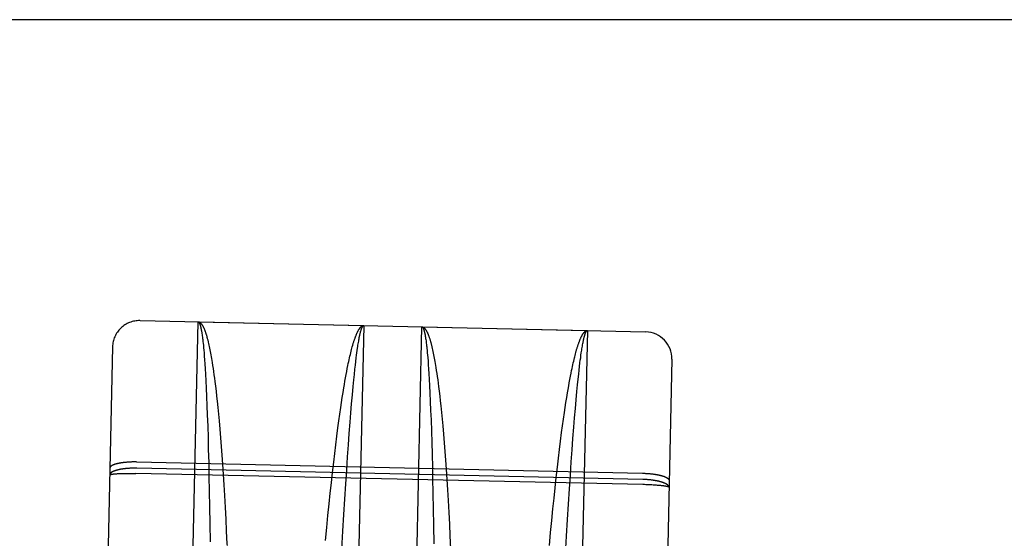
# Model space of a CAD drawing. Header units: inches. Extents: x 0 to 198, y 0 to 128.
# Tile 36 of 102: x 67.665 to 68.765, y 83.863 to 84.442. Entities that reach past the tile are written whole.
import ezdxf

# ---------------------------------------------------------------- set-up
doc = ezdxf.new("R2010")
doc.units = ezdxf.units.IN
doc.header["$LTSCALE"] = 10.872093
doc.header["$MEASUREMENT"] = 0
doc.linetypes.add('HIDDEN', pattern=[0.2, 0.1, -0.1])
doc.layers.get('0').update_dxf_attribs({"linetype": 'CONTINUOUS'})
doc.layers.add('02___PRT_ALL_AXES', color=7, linetype='CONTINUOUS')
doc.layers.add('DEFAULT_2', color=8, linetype='HIDDEN')

msp = doc.modelspace()

# ---------------------------------------------------------------- linework, layer by layer
at = {"color": 3, "linetype": 'Continuous'}
msp.add_line((90.1128, 84.442), (65.6908, 84.442), dxfattribs=at)
at = {"layer": '02___PRT_ALL_AXES', "color": 8, "linetype": 'HIDDEN'}
msp.add_line((67.7994, 84.1058), (68.3642, 84.0933), dxfattribs=at)
at = {"layer": 'DEFAULT_2', "color": 8, "linetype": 'HIDDEN'}
for p, q in [((67.7599, 82.3213), (67.7994, 84.1058)), ((67.8464, 83.2938), (67.8643, 84.1044)), ((67.8643, 84.1044), (68.0493, 84.1003)), ((68.0493, 84.1003), (68.0314, 83.2897)), ((68.0963, 83.2883), (68.1143, 84.0988)), ((68.1143, 84.0988), (68.2992, 84.0948)), ((68.2992, 84.0948), (68.2813, 83.2842)), ((67.8684, 84.0926), (67.8686, 84.0914)), ((67.8686, 84.0914), (67.8688, 84.0901)), ((67.8688, 84.0901), (67.8689, 84.0888)), ((67.8689, 84.0888), (67.8691, 84.0875)), ((67.8691, 84.0875), (67.8693, 84.086)), ((67.8693, 84.086), (67.8695, 84.0846)), ((68.0437, 84.0829), (68.0439, 84.0843)), ((68.0439, 84.0843), (68.0442, 84.0856)), ((68.0442, 84.0856), (68.0444, 84.0869)), ((68.1183, 84.087), (68.1185, 84.0858)), ((68.1185, 84.0858), (68.1187, 84.0846)), ((68.1187, 84.0846), (68.1189, 84.0833)), ((68.1189, 84.0833), (68.1191, 84.0819)), ((68.3247, 82.3088), (68.3642, 84.0933)), ((67.7687, 84.0765), (67.7305, 82.3519)), ((67.8697, 84.0823), (67.8699, 84.0807)), ((67.8699, 84.0807), (67.8702, 84.0782)), ((67.8702, 84.0782), (67.8704, 84.0756)), ((67.8704, 84.0756), (67.8707, 84.0728)), ((67.8707, 84.0728), (67.8709, 84.07)), ((67.8756, 84.0819), (67.876, 84.0803)), ((67.876, 84.0803), (67.8764, 84.0786)), ((67.8764, 84.0786), (67.8767, 84.0769)), ((67.8767, 84.0769), (67.8771, 84.0751)), ((67.8771, 84.0751), (67.8775, 84.0733)), ((67.8775, 84.0733), (67.8778, 84.0714)), ((68.0353, 84.0716), (68.0357, 84.0734)), ((68.0357, 84.0734), (68.0362, 84.0751)), ((68.0362, 84.0751), (68.0366, 84.0767)), ((68.0417, 84.07), (68.0421, 84.0726)), ((68.0421, 84.0726), (68.0425, 84.0752)), ((68.0425, 84.0752), (68.0427, 84.0768)), ((68.0427, 84.0768), (68.0429, 84.0784)), ((68.0429, 84.0784), (68.0432, 84.08)), ((68.0432, 84.08), (68.0434, 84.0815)), ((68.0434, 84.0815), (68.0437, 84.0829)), ((68.1191, 84.0819), (68.1192, 84.0805)), ((68.1192, 84.0805), (68.1194, 84.079)), ((68.1197, 84.0767), (68.1198, 84.0751)), ((68.1198, 84.0751), (68.1201, 84.0726)), ((68.1201, 84.0726), (68.1203, 84.07)), ((68.1255, 84.0764), (68.1259, 84.0748)), ((68.1259, 84.0748), (68.1263, 84.0731)), ((68.1263, 84.0731), (68.1267, 84.0714)), ((68.2926, 84.0713), (68.2929, 84.0729)), ((68.2929, 84.0729), (68.2931, 84.0744)), ((68.2931, 84.0744), (68.2934, 84.0759)), ((68.2934, 84.0759), (68.2936, 84.0774)), ((68.2936, 84.0774), (68.2939, 84.0787)), ((68.2939, 84.0787), (68.2941, 84.0801)), ((68.2941, 84.0801), (68.2943, 84.0813)), ((67.8709, 84.07), (67.8712, 84.066)), ((67.8712, 84.066), (67.8715, 84.0619)), ((67.8715, 84.0619), (67.8718, 84.0575)), ((67.8778, 84.0714), (67.8782, 84.0695)), ((67.8782, 84.0695), (67.8786, 84.0675)), ((67.8786, 84.0675), (67.8789, 84.0655)), ((67.8789, 84.0655), (67.8793, 84.0634)), ((67.8793, 84.0634), (67.8796, 84.0613)), ((67.8796, 84.0613), (67.88, 84.0592)), ((68.0326, 84.06), (68.033, 84.0621)), ((68.033, 84.0621), (68.0335, 84.0641)), ((68.0335, 84.0641), (68.0339, 84.0661)), ((68.0339, 84.0661), (68.0344, 84.068)), ((68.0344, 84.068), (68.0348, 84.0698)), ((68.0348, 84.0698), (68.0353, 84.0716)), ((68.0405, 84.0602), (68.041, 84.0643)), ((68.041, 84.0643), (68.0414, 84.0672)), ((68.0414, 84.0672), (68.0417, 84.07)), ((68.1203, 84.07), (68.1206, 84.0673)), ((68.1206, 84.0673), (68.1208, 84.0645)), ((68.1208, 84.0645), (68.1212, 84.0605)), ((68.1267, 84.0714), (68.127, 84.0696)), ((68.127, 84.0696), (68.1274, 84.0678)), ((68.1274, 84.0678), (68.1278, 84.0659)), ((68.1278, 84.0659), (68.1281, 84.064)), ((68.1281, 84.064), (68.1285, 84.062)), ((68.1285, 84.062), (68.1289, 84.06)), ((68.2839, 84.0605), (68.2843, 84.0624)), ((68.285, 84.0652), (68.2854, 84.067)), ((68.2854, 84.067), (68.2859, 84.0687)), ((68.2859, 84.0687), (68.2863, 84.0704)), ((68.2909, 84.0587), (68.2913, 84.0616)), ((68.2913, 84.0616), (68.2917, 84.0644)), ((68.2917, 84.0644), (68.292, 84.0671)), ((68.292, 84.0671), (68.2924, 84.0697)), ((68.2924, 84.0697), (68.2926, 84.0713)), ((68.3936, 84.0627), (68.3554, 82.3381)), ((67.8718, 84.0575), (67.8722, 84.0518)), ((67.8722, 84.0518), (67.8725, 84.0459)), ((67.88, 84.0592), (67.8805, 84.0558)), ((67.8805, 84.0558), (67.881, 84.0524)), ((67.881, 84.0524), (67.8815, 84.0489)), ((68.0304, 84.0491), (68.031, 84.0525)), ((68.031, 84.0525), (68.0317, 84.0558)), ((68.0317, 84.0558), (68.0321, 84.0579)), ((68.0321, 84.0579), (68.0326, 84.06)), ((68.0389, 84.0458), (68.0395, 84.0516)), ((68.0395, 84.0516), (68.04, 84.056)), ((68.04, 84.056), (68.0405, 84.0602)), ((68.1212, 84.0605), (68.1215, 84.0563)), ((68.1215, 84.0563), (68.1218, 84.052)), ((68.1218, 84.052), (68.1221, 84.0463)), ((68.1289, 84.06), (68.1292, 84.0579)), ((68.1292, 84.0579), (68.1296, 84.0558)), ((68.1296, 84.0558), (68.1299, 84.0536)), ((68.1299, 84.0536), (68.1304, 84.0503)), ((68.1304, 84.0503), (68.1309, 84.0469)), ((68.281, 84.047), (68.2816, 84.0503)), ((68.2816, 84.0503), (68.2821, 84.0524)), ((68.2821, 84.0524), (68.2825, 84.0545)), ((68.2825, 84.0545), (68.283, 84.0566)), ((68.283, 84.0566), (68.2834, 84.0586)), ((68.2834, 84.0586), (68.2839, 84.0605)), ((68.2895, 84.046), (68.2899, 84.0505)), ((68.2899, 84.0505), (68.2904, 84.0547)), ((68.2904, 84.0547), (68.2909, 84.0587)), ((67.8725, 84.0459), (67.873, 84.0384)), ((67.8815, 84.0489), (67.882, 84.0452)), ((67.882, 84.0452), (67.8825, 84.0415)), ((67.8825, 84.0415), (67.883, 84.0377)), ((68.0284, 84.0383), (68.029, 84.042)), ((68.029, 84.042), (68.0297, 84.0456)), ((68.0297, 84.0456), (68.0304, 84.0491)), ((68.0375, 84.0321), (68.0383, 84.0397)), ((68.0383, 84.0397), (68.0389, 84.0458)), ((68.1221, 84.0463), (68.1225, 84.0403)), ((68.1225, 84.0403), (68.1229, 84.0328)), ((68.1309, 84.0469), (68.1315, 84.0433)), ((68.1315, 84.0433), (68.132, 84.0397)), ((68.132, 84.0397), (68.1325, 84.036)), ((68.279, 84.0365), (68.2796, 84.0401)), ((68.2796, 84.0401), (68.2803, 84.0436)), ((68.2803, 84.0436), (68.281, 84.047)), ((68.2882, 84.0342), (68.2888, 84.0403)), ((68.2888, 84.0403), (68.2895, 84.046)), ((67.873, 84.0384), (67.8733, 84.0305)), ((67.8733, 84.0305), (67.8738, 84.0209)), ((67.883, 84.0377), (67.8836, 84.0325)), ((67.8836, 84.0325), (67.8843, 84.0271)), ((68.0262, 84.0254), (68.0271, 84.0307)), ((68.0271, 84.0307), (68.0277, 84.0345)), ((68.0277, 84.0345), (68.0284, 84.0383)), ((68.0367, 84.0228), (68.0375, 84.0321)), ((68.1229, 84.0328), (68.1233, 84.025)), ((68.1325, 84.036), (68.1329, 84.0322)), ((68.1329, 84.0322), (68.1336, 84.027)), ((68.277, 84.0251), (68.2777, 84.029)), ((68.2777, 84.029), (68.2783, 84.0328)), ((68.2783, 84.0328), (68.279, 84.0365)), ((68.2875, 84.0266), (68.2882, 84.0342)), ((67.8738, 84.0209), (67.8742, 84.0108)), ((67.8843, 84.0271), (67.8849, 84.0216)), ((67.8849, 84.0216), (67.8855, 84.016)), ((68.0245, 84.0143), (68.0253, 84.0199)), ((68.0253, 84.0199), (68.0262, 84.0254)), ((68.0358, 84.013), (68.0367, 84.0228)), ((68.1233, 84.025), (68.1237, 84.0153)), ((68.1336, 84.027), (68.1342, 84.0216)), ((68.1342, 84.0216), (68.1348, 84.0161)), ((68.2753, 84.0144), (68.2761, 84.0198)), ((68.2761, 84.0198), (68.277, 84.0251)), ((68.2858, 84.0075), (68.2866, 84.0173)), ((68.2866, 84.0173), (68.2875, 84.0266)), ((67.8742, 84.0108), (67.8746, 84.0004)), ((67.8855, 84.016), (67.8862, 84.0088)), ((67.8862, 84.0088), (67.887, 84.0013)), ((68.0226, 84.0013), (68.0236, 84.0086)), ((68.0236, 84.0086), (68.0245, 84.0143)), ((68.035, 84.0029), (68.0358, 84.013)), ((68.1237, 84.0153), (68.1241, 84.0053)), ((68.1348, 84.0161), (68.1354, 84.0105)), ((68.1354, 84.0105), (68.1362, 84.0032)), ((68.2736, 84.0031), (68.2744, 84.0088)), ((68.2744, 84.0088), (68.2753, 84.0144)), ((68.2849, 83.9973), (68.2858, 84.0075)), ((67.8746, 84.0004), (67.875, 83.988)), ((67.887, 84.0013), (67.8877, 83.9938)), ((68.0215, 83.9938), (68.0226, 84.0013)), ((68.0341, 83.9923), (68.035, 84.0029)), ((68.1241, 84.0053), (68.1245, 83.9949)), ((68.1362, 84.0032), (68.1369, 83.9958)), ((68.1369, 83.9958), (68.1376, 83.9882)), ((68.2715, 83.9883), (68.2725, 83.9958)), ((68.2725, 83.9958), (68.2736, 84.0031)), ((68.2841, 83.9868), (68.2849, 83.9973)), ((67.875, 83.988), (67.8754, 83.9753)), ((67.8877, 83.9938), (67.8885, 83.9844)), ((67.8885, 83.9844), (67.8893, 83.9749)), ((68.0193, 83.9768), (68.0205, 83.9862)), ((68.0205, 83.9862), (68.0215, 83.9938)), ((68.0332, 83.9798), (68.0341, 83.9923)), ((68.1245, 83.9949), (68.1249, 83.9825)), ((68.1376, 83.9882), (68.1384, 83.9789)), ((68.2704, 83.9807), (68.2715, 83.9883)), ((68.2831, 83.9743), (68.2841, 83.9868)), ((67.8754, 83.9753), (67.8757, 83.9621)), ((67.8893, 83.9749), (67.89, 83.9652)), ((68.0181, 83.9672), (68.0193, 83.9768)), ((68.0322, 83.9669), (68.0332, 83.9798)), ((68.1249, 83.9825), (68.1253, 83.9697)), ((68.1384, 83.9789), (68.1392, 83.9694)), ((68.2692, 83.9713), (68.2704, 83.9807)), ((68.2822, 83.9614), (68.2831, 83.9743)), ((67.89, 83.9652), (67.8907, 83.9554)), ((68.0169, 83.9575), (68.0181, 83.9672)), ((68.0313, 83.9537), (68.0322, 83.9669)), ((68.1253, 83.9697), (68.1257, 83.9566)), ((68.1392, 83.9694), (68.14, 83.9597)), ((68.268, 83.9617), (68.2692, 83.9713)), ((67.8757, 83.9621), (67.8761, 83.9471)), ((67.8907, 83.9554), (67.8914, 83.9455)), ((68.0158, 83.9477), (68.0169, 83.9575)), ((68.0303, 83.9386), (68.0313, 83.9537)), ((68.1257, 83.9566), (68.126, 83.9416)), ((68.14, 83.9597), (68.1407, 83.9499)), ((68.2657, 83.9422), (68.2669, 83.952)), ((68.2669, 83.952), (68.268, 83.9617)), ((68.2812, 83.9482), (68.2822, 83.9614)), ((67.7825, 83.9474), (67.7817, 83.9473)), ((67.7832, 83.9474), (67.7825, 83.9474)), ((67.784, 83.9475), (67.7832, 83.9474)), ((67.7848, 83.9476), (67.784, 83.9475)), ((67.7856, 83.9476), (67.7848, 83.9476)), ((67.7858, 83.9407), (67.785, 83.9406)), ((67.7864, 83.9477), (67.7856, 83.9476)), ((67.7866, 83.9408), (67.7858, 83.9407)), ((67.7872, 83.9477), (67.7864, 83.9477)), ((67.7874, 83.9408), (67.7866, 83.9408)), ((67.788, 83.9478), (67.7872, 83.9477)), ((67.7882, 83.9409), (67.7874, 83.9408)), ((67.7888, 83.9478), (67.788, 83.9478)), ((67.789, 83.9409), (67.7882, 83.9409)), ((67.7896, 83.9478), (67.7888, 83.9478)), ((67.7899, 83.9409), (67.789, 83.9409)), ((67.7904, 83.9479), (67.7896, 83.9478)), ((67.7907, 83.9409), (67.7899, 83.9409)), ((67.7913, 83.9479), (67.7904, 83.9479)), ((67.7915, 83.941), (67.7907, 83.9409)), ((67.7921, 83.9479), (67.7913, 83.9479)), ((67.7924, 83.941), (67.7915, 83.941)), ((67.7929, 83.9479), (67.7921, 83.9479)), ((67.7932, 83.941), (67.7924, 83.941)), ((67.7938, 83.9479), (67.7929, 83.9479)), ((67.794, 83.941), (67.7932, 83.941)), ((67.7946, 83.9479), (67.7938, 83.9479)), ((67.7949, 83.941), (67.794, 83.941)), ((67.7954, 83.9479), (67.7946, 83.9479)), ((67.7957, 83.941), (67.7949, 83.941)), ((67.7954, 83.9479), (68.3607, 83.9354)), ((68.361, 83.9284), (67.7957, 83.941)), ((67.8761, 83.9471), (67.8764, 83.9319)), ((67.8914, 83.9455), (67.8922, 83.9339)), ((68.0145, 83.9362), (68.0158, 83.9477)), ((68.126, 83.9416), (68.1263, 83.9298)), ((68.1407, 83.9499), (68.1414, 83.94)), ((68.2644, 83.9306), (68.2657, 83.9422)), ((68.2802, 83.9331), (68.2812, 83.9482)), ((67.7695, 83.9345), (67.7699, 83.9345)), ((67.7699, 83.9345), (67.7704, 83.9346)), ((67.7704, 83.9346), (67.7709, 83.9346)), ((67.7709, 83.9346), (67.7713, 83.9347)), ((67.7713, 83.9347), (67.7719, 83.9347)), ((67.7719, 83.9347), (67.7724, 83.9347)), ((67.7724, 83.9347), (67.7729, 83.9348)), ((67.7729, 83.9348), (67.7735, 83.9348)), ((67.7735, 83.9348), (67.7741, 83.9349)), ((67.7741, 83.9349), (67.7747, 83.9349)), ((67.7747, 83.9349), (67.7756, 83.9349)), ((67.7756, 83.9349), (67.7765, 83.935)), ((67.7765, 83.935), (67.7775, 83.935)), ((67.7775, 83.935), (67.7786, 83.9351)), ((67.7786, 83.9351), (67.7796, 83.9351)), ((67.7796, 83.9351), (67.7807, 83.9351)), ((67.7807, 83.9351), (67.7818, 83.9352)), ((67.7818, 83.9352), (67.7833, 83.9352)), ((67.7833, 83.9352), (67.7849, 83.9352)), ((67.7849, 83.9352), (67.7865, 83.9352)), ((67.7865, 83.9352), (67.7881, 83.9352)), ((67.7881, 83.9352), (67.7897, 83.9352)), ((67.7897, 83.9352), (67.7914, 83.9352)), ((67.7914, 83.9352), (67.7931, 83.9352)), ((67.7931, 83.9352), (67.7947, 83.9351)), ((68.3613, 83.9226), (67.7947, 83.9351)), ((67.8764, 83.9319), (67.8768, 83.9148)), ((67.8922, 83.9339), (67.893, 83.9222)), ((68.0132, 83.9246), (68.0145, 83.9362)), ((68.0293, 83.9234), (68.0303, 83.9386)), ((68.1263, 83.9298), (68.1266, 83.9127)), ((68.1414, 83.94), (68.1422, 83.9284)), ((68.2631, 83.919), (68.2644, 83.9306)), ((68.2792, 83.9179), (68.2802, 83.9331)), ((68.3607, 83.9354), (68.3616, 83.9353)), ((68.3616, 83.9353), (68.3624, 83.9353)), ((68.3624, 83.9353), (68.3633, 83.9353)), ((68.3633, 83.9353), (68.3641, 83.9352)), ((68.3641, 83.9352), (68.3649, 83.9352)), ((68.3649, 83.9352), (68.3658, 83.9351)), ((68.3658, 83.9351), (68.3666, 83.9351)), ((68.3666, 83.9351), (68.3674, 83.935)), ((68.3674, 83.935), (68.3682, 83.935)), ((68.3682, 83.935), (68.369, 83.9349)), ((68.369, 83.9349), (68.3698, 83.9348)), ((68.3698, 83.9348), (68.3706, 83.9347)), ((68.3706, 83.9347), (68.3714, 83.9346)), ((68.3714, 83.9346), (68.3722, 83.9345)), ((68.3722, 83.9345), (68.373, 83.9344)), ((68.373, 83.9344), (68.3737, 83.9343)), ((67.893, 83.9222), (67.8937, 83.9105)), ((68.012, 83.9129), (68.0132, 83.9246)), ((68.0282, 83.9063), (68.0293, 83.9234)), ((68.1422, 83.9284), (68.1429, 83.9167)), ((68.2619, 83.9074), (68.2631, 83.919)), ((68.3618, 83.9284), (68.361, 83.9284)), ((68.363, 83.9226), (68.3613, 83.9226)), ((68.3627, 83.9284), (68.3618, 83.9284)), ((68.3635, 83.9283), (68.3627, 83.9284)), ((68.3646, 83.9225), (68.363, 83.9226)), ((68.3644, 83.9283), (68.3635, 83.9283)), ((68.3652, 83.9282), (68.3644, 83.9283)), ((68.3663, 83.9224), (68.3646, 83.9225)), ((68.366, 83.9282), (68.3652, 83.9282)), ((68.3668, 83.9281), (68.366, 83.9282)), ((68.3679, 83.9224), (68.3663, 83.9224)), ((68.3677, 83.9281), (68.3668, 83.9281)), ((68.3685, 83.928), (68.3677, 83.9281)), ((68.3696, 83.9223), (68.3679, 83.9224)), ((68.3693, 83.9279), (68.3685, 83.928)), ((68.3701, 83.9278), (68.3693, 83.9279)), ((68.3711, 83.9222), (68.3696, 83.9223)), ((68.3727, 83.9221), (68.3711, 83.9222)), ((68.3742, 83.922), (68.3727, 83.9221)), ((68.3753, 83.922), (68.3742, 83.922)), ((68.3764, 83.9219), (68.3753, 83.922)), ((68.3775, 83.9218), (68.3764, 83.9219)), ((68.3785, 83.9217), (68.3775, 83.9218)), ((68.3795, 83.9216), (68.3785, 83.9217)), ((68.3804, 83.9216), (68.3795, 83.9216)), ((68.3813, 83.9215), (68.3804, 83.9216)), ((68.3819, 83.9214), (68.3813, 83.9215)), ((68.3825, 83.9213), (68.3819, 83.9214)), ((68.3831, 83.9213), (68.3825, 83.9213)), ((68.3836, 83.9212), (68.3831, 83.9213)), ((68.3841, 83.9212), (68.3836, 83.9212)), ((68.3846, 83.9211), (68.3841, 83.9212)), ((68.3851, 83.921), (68.3846, 83.9211)), ((68.3856, 83.921), (68.3851, 83.921)), ((68.386, 83.9209), (68.3856, 83.921)), ((67.8768, 83.9148), (67.877, 83.8977)), ((67.8937, 83.9105), (67.8944, 83.8972)), ((68.0108, 83.9012), (68.012, 83.9129)), ((68.1266, 83.9127), (68.1269, 83.8956)), ((68.1429, 83.9167), (68.1436, 83.905)), ((68.2607, 83.8957), (68.2619, 83.9074)), ((68.2781, 83.9008), (68.2792, 83.9179)), ((67.877, 83.8977), (67.8773, 83.8789)), ((67.8944, 83.8972), (67.8951, 83.8839)), ((68.0094, 83.888), (68.0108, 83.9012)), ((68.0272, 83.8892), (68.0282, 83.9063)), ((68.1436, 83.905), (68.1444, 83.8916)), ((68.2771, 83.8837), (68.2781, 83.9008)), ((68.0082, 83.8748), (68.0094, 83.888)), ((68.0261, 83.8706), (68.0272, 83.8892)), ((68.1269, 83.8956), (68.1272, 83.8768)), ((68.1444, 83.8916), (68.1451, 83.8784)), ((68.2594, 83.8824), (68.2607, 83.8957)), ((67.8773, 83.8789), (67.8776, 83.8588)), ((67.8951, 83.8839), (67.8958, 83.8708)), ((68.0068, 83.8602), (68.0082, 83.8748)), ((68.1272, 83.8768), (68.1275, 83.8566)), ((68.1451, 83.8784), (68.1457, 83.8653)), ((68.2581, 83.8693), (68.2594, 83.8824)), ((68.276, 83.865), (68.2771, 83.8837)), ((68.025, 83.8505), (68.0261, 83.8706)), ((68.1457, 83.8653), (68.1464, 83.8508)), ((68.2567, 83.8547), (68.2581, 83.8693)), ((68.2749, 83.845), (68.276, 83.865))]:
    msp.add_line(p, q, dxfattribs=at)
for points in [[(67.8643, 84.1044), (67.8646, 84.1044), (67.8648, 84.1043), (67.865, 84.1043), (67.8652, 84.1042), (67.8654, 84.1042), (67.8656, 84.1041), (67.8659, 84.104), (67.8661, 84.1039), (67.8663, 84.1037), (67.8665, 84.1036), (67.8667, 84.1034), (67.8669, 84.1032), (67.8671, 84.1031), (67.8673, 84.1028), (67.8676, 84.1026), (67.8678, 84.1024), (67.868, 84.1021), (67.8682, 84.1019), (67.8684, 84.1016), (67.8686, 84.1013), (67.8688, 84.101), (67.869, 84.1007), (67.8692, 84.1003), (67.8694, 84.1), (67.8696, 84.0996), (67.8698, 84.0992), (67.8701, 84.0988), (67.8703, 84.0984), (67.8705, 84.098), (67.8707, 84.0975), (67.8709, 84.0971), (67.8711, 84.0966), (67.8713, 84.0961), (67.8715, 84.0956), (67.8717, 84.0951), (67.8719, 84.0946), (67.8721, 84.094), (67.8723, 84.0935), (67.8725, 84.0929), (67.8727, 84.0923), (67.8729, 84.0917), (67.8731, 84.0911), (67.8733, 84.0905), (67.8735, 84.0899), (67.8737, 84.0892), (67.8739, 84.0885), (67.8741, 84.0879), (67.8742, 84.0872), (67.8744, 84.0864), (67.8746, 84.0857), (67.8748, 84.085), (67.875, 84.0842), (67.8752, 84.0835), (67.8754, 84.0827), (67.8756, 84.0819)], [(67.8643, 84.1044), (67.8645, 84.1044), (67.8646, 84.1043), (67.8647, 84.1043), (67.8648, 84.1043), (67.8649, 84.1042), (67.865, 84.1041), (67.8651, 84.104), (67.8652, 84.1039), (67.8653, 84.1038), (67.8654, 84.1036), (67.8655, 84.1035), (67.8656, 84.1033), (67.8657, 84.1031), (67.8658, 84.1029), (67.8659, 84.1027), (67.866, 84.1025), (67.8661, 84.1022), (67.8662, 84.1019), (67.8663, 84.1017), (67.8664, 84.1014), (67.8665, 84.1011), (67.8666, 84.1008), (67.8667, 84.1004), (67.8668, 84.1001), (67.8669, 84.0997), (67.867, 84.0993), (67.8671, 84.0989), (67.8672, 84.0985), (67.8673, 84.0981), (67.8674, 84.0977), (67.8675, 84.0972), (67.8676, 84.0968), (67.8677, 84.0963), (67.8678, 84.0958), (67.8679, 84.0953), (67.868, 84.0948), (67.8681, 84.0942), (67.8682, 84.0937), (67.8683, 84.0931), (67.8684, 84.0926)], [(68.0366, 84.0767), (68.0371, 84.0783), (68.0373, 84.0791), (68.0375, 84.0799), (68.0377, 84.0806), (68.038, 84.0814), (68.0382, 84.0821), (68.0384, 84.0828), (68.0387, 84.0835), (68.0389, 84.0842), (68.0391, 84.0849), (68.0393, 84.0855), (68.0396, 84.0862), (68.0398, 84.0868), (68.04, 84.0874), (68.0402, 84.088), (68.0404, 84.0886), (68.0407, 84.0892), (68.0409, 84.0898), (68.0411, 84.0903), (68.0413, 84.0908), (68.0416, 84.0914), (68.0418, 84.0919), (68.042, 84.0923), (68.0422, 84.0928), (68.0425, 84.0933), (68.0427, 84.0937), (68.0429, 84.0942), (68.0431, 84.0946), (68.0434, 84.095), (68.0436, 84.0954), (68.0438, 84.0957), (68.044, 84.0961), (68.0443, 84.0964), (68.0445, 84.0968), (68.0447, 84.0971), (68.0449, 84.0974), (68.0451, 84.0977), (68.0454, 84.098), (68.0456, 84.0982), (68.0458, 84.0984), (68.046, 84.0987), (68.0462, 84.0989), (68.0465, 84.0991), (68.0467, 84.0993), (68.0469, 84.0994), (68.0471, 84.0996), (68.0473, 84.0997), (68.0476, 84.0998), (68.0478, 84.1), (68.048, 84.1), (68.0482, 84.1001), (68.0484, 84.1002), (68.0487, 84.1002), (68.0489, 84.1003), (68.0491, 84.1003), (68.0493, 84.1003)], [(68.0444, 84.0869), (68.0446, 84.0881), (68.0447, 84.0887), (68.0449, 84.0892), (68.045, 84.0898), (68.0451, 84.0903), (68.0452, 84.0909), (68.0453, 84.0914), (68.0455, 84.0919), (68.0456, 84.0924), (68.0457, 84.0928), (68.0458, 84.0933), (68.0459, 84.0937), (68.046, 84.0942), (68.0462, 84.0946), (68.0463, 84.095), (68.0464, 84.0954), (68.0465, 84.0957), (68.0466, 84.0961), (68.0467, 84.0964), (68.0469, 84.0968), (68.047, 84.0971), (68.0471, 84.0974), (68.0472, 84.0977), (68.0473, 84.0979), (68.0474, 84.0982), (68.0475, 84.0984), (68.0476, 84.0987), (68.0478, 84.0989), (68.0479, 84.0991), (68.048, 84.0993), (68.0481, 84.0994), (68.0482, 84.0996), (68.0483, 84.0997), (68.0484, 84.0998), (68.0485, 84.0999), (68.0486, 84.1), (68.0488, 84.1001), (68.0489, 84.1002), (68.049, 84.1002), (68.0491, 84.1003), (68.0492, 84.1003), (68.0493, 84.1003)], [(68.1143, 84.0988), (68.1145, 84.0988), (68.1147, 84.0988), (68.1149, 84.0988), (68.1152, 84.0987), (68.1154, 84.0986), (68.1156, 84.0985), (68.1158, 84.0984), (68.116, 84.0983), (68.1162, 84.0982), (68.1164, 84.0981), (68.1166, 84.0979), (68.1169, 84.0977), (68.1171, 84.0975), (68.1173, 84.0973), (68.1175, 84.0971), (68.1177, 84.0969), (68.1179, 84.0966), (68.1181, 84.0963), (68.1183, 84.0961), (68.1185, 84.0958), (68.1187, 84.0955), (68.119, 84.0951), (68.1192, 84.0948), (68.1194, 84.0944), (68.1196, 84.0941), (68.1198, 84.0937), (68.12, 84.0933), (68.1202, 84.0929), (68.1204, 84.0924), (68.1206, 84.092), (68.1208, 84.0915), (68.121, 84.0911), (68.1212, 84.0906), (68.1214, 84.0901), (68.1216, 84.0896), (68.1218, 84.0891), (68.122, 84.0885), (68.1222, 84.088), (68.1224, 84.0874), (68.1226, 84.0868), (68.1228, 84.0862), (68.123, 84.0856), (68.1232, 84.085), (68.1234, 84.0843), (68.1236, 84.0837), (68.1238, 84.083), (68.124, 84.0823), (68.1242, 84.0816), (68.1244, 84.0809), (68.1246, 84.0802), (68.1248, 84.0795), (68.125, 84.0787), (68.1252, 84.0779), (68.1253, 84.0772), (68.1255, 84.0764)], [(68.1143, 84.0988), (68.1144, 84.0988), (68.1145, 84.0988), (68.1146, 84.0988), (68.1147, 84.0987), (68.1148, 84.0987), (68.1149, 84.0986), (68.115, 84.0985), (68.1151, 84.0984), (68.1152, 84.0982), (68.1154, 84.0981), (68.1155, 84.0979), (68.1156, 84.0978), (68.1157, 84.0976), (68.1158, 84.0974), (68.1159, 84.0971), (68.116, 84.0969), (68.1161, 84.0967), (68.1162, 84.0964), (68.1163, 84.0961), (68.1164, 84.0958), (68.1165, 84.0955), (68.1166, 84.0952), (68.1167, 84.0949), (68.1168, 84.0945), (68.1169, 84.0942), (68.117, 84.0938), (68.1171, 84.0934), (68.1172, 84.093), (68.1173, 84.0926), (68.1174, 84.0922), (68.1175, 84.0917), (68.1176, 84.0912), (68.1177, 84.0908), (68.1178, 84.0903), (68.1179, 84.0898), (68.1179, 84.0892), (68.118, 84.0887), (68.1181, 84.0882), (68.1182, 84.0876), (68.1183, 84.087)], [(68.2863, 84.0704), (68.2868, 84.072), (68.287, 84.0728), (68.2872, 84.0736), (68.2875, 84.0744), (68.2877, 84.0751), (68.2879, 84.0758), (68.2881, 84.0766), (68.2884, 84.0773), (68.2886, 84.078), (68.2888, 84.0787), (68.289, 84.0793), (68.2893, 84.08), (68.2895, 84.0806), (68.2897, 84.0813), (68.2899, 84.0819), (68.2902, 84.0825), (68.2904, 84.0831), (68.2906, 84.0837), (68.2908, 84.0842), (68.2911, 84.0848), (68.2913, 84.0853), (68.2915, 84.0858), (68.2917, 84.0863), (68.292, 84.0868), (68.2922, 84.0873), (68.2924, 84.0878), (68.2926, 84.0882), (68.2929, 84.0886), (68.2931, 84.089), (68.2933, 84.0894), (68.2935, 84.0898), (68.2937, 84.0902), (68.294, 84.0906), (68.2942, 84.0909), (68.2944, 84.0912), (68.2946, 84.0916), (68.2949, 84.0919), (68.2951, 84.0921), (68.2953, 84.0924), (68.2955, 84.0927), (68.2957, 84.0929), (68.296, 84.0931), (68.2962, 84.0934), (68.2964, 84.0936), (68.2966, 84.0937), (68.2968, 84.0939), (68.2971, 84.0941), (68.2973, 84.0942), (68.2975, 84.0943), (68.2977, 84.0944), (68.2979, 84.0945), (68.2982, 84.0946), (68.2984, 84.0947), (68.2986, 84.0947), (68.2988, 84.0947), (68.299, 84.0948), (68.2992, 84.0948)], [(68.2943, 84.0813), (68.2946, 84.0825), (68.2947, 84.0831), (68.2948, 84.0837), (68.2949, 84.0843), (68.295, 84.0848), (68.2952, 84.0853), (68.2953, 84.0858), (68.2954, 84.0863), (68.2955, 84.0868), (68.2956, 84.0873), (68.2957, 84.0878), (68.2959, 84.0882), (68.296, 84.0886), (68.2961, 84.089), (68.2962, 84.0894), (68.2963, 84.0898), (68.2964, 84.0902), (68.2966, 84.0906), (68.2967, 84.0909), (68.2968, 84.0912), (68.2969, 84.0916), (68.297, 84.0919), (68.2971, 84.0921), (68.2972, 84.0924), (68.2974, 84.0927), (68.2975, 84.0929), (68.2976, 84.0931), (68.2977, 84.0933), (68.2978, 84.0935), (68.2979, 84.0937), (68.298, 84.0939), (68.2981, 84.094), (68.2983, 84.0942), (68.2984, 84.0943), (68.2985, 84.0944), (68.2986, 84.0945), (68.2987, 84.0946), (68.2988, 84.0946), (68.2989, 84.0947), (68.299, 84.0947), (68.2991, 84.0947), (68.2992, 84.0948)], [(67.8695, 84.0846), (67.8696, 84.0831), (67.8697, 84.0823)], [(68.1194, 84.079), (68.1196, 84.0775), (68.1197, 84.0767)], [(68.2843, 84.0624), (68.2848, 84.0643), (68.285, 84.0652)], [(67.785, 83.9406), (67.7846, 83.9406), (67.7842, 83.9406), (67.7838, 83.9405), (67.7834, 83.9405), (67.7831, 83.9405), (67.7827, 83.9404), (67.7823, 83.9404), (67.7819, 83.9403), (67.7816, 83.9403), (67.7812, 83.9402), (67.7808, 83.9402), (67.7805, 83.9401), (67.7801, 83.9401), (67.7797, 83.94), (67.7794, 83.94), (67.779, 83.9399), (67.7787, 83.9399), (67.7783, 83.9398), (67.778, 83.9398), (67.7776, 83.9397), (67.7773, 83.9396), (67.777, 83.9396), (67.7766, 83.9395), (67.7763, 83.9394), (67.776, 83.9394), (67.7757, 83.9393), (67.7754, 83.9392), (67.7751, 83.9391), (67.7748, 83.9391), (67.7745, 83.939), (67.7742, 83.9389), (67.7739, 83.9388), (67.7736, 83.9388), (67.7733, 83.9387), (67.773, 83.9386), (67.7727, 83.9385), (67.7725, 83.9384), (67.7722, 83.9384), (67.7719, 83.9383), (67.7717, 83.9382), (67.7714, 83.9381), (67.7712, 83.938), (67.7709, 83.9379), (67.7707, 83.9378), (67.7705, 83.9377), (67.7702, 83.9376), (67.77, 83.9376), (67.7698, 83.9375), (67.7696, 83.9374), (67.7694, 83.9373), (67.7692, 83.9372), (67.769, 83.9371), (67.7688, 83.937), (67.7686, 83.9369), (67.7684, 83.9368), (67.7682, 83.9367), (67.7681, 83.9366), (67.7679, 83.9365), (67.7677, 83.9364), (67.7676, 83.9363), (67.7674, 83.9362), (67.7673, 83.936), (67.7671, 83.9359), (67.767, 83.9358), (67.7669, 83.9357), (67.7668, 83.9356), (67.7666, 83.9355), (67.7665, 83.9354), (67.7664, 83.9353), (67.7663, 83.9352), (67.7662, 83.9351), (67.7662, 83.935), (67.7661, 83.9348), (67.766, 83.9347), (67.7659, 83.9346), (67.7659, 83.9345), (67.7658, 83.9344), (67.7657, 83.9343), (67.7657, 83.9342), (67.7657, 83.934), (67.7656, 83.9339), (67.7656, 83.9338), (67.7656, 83.9337), (67.7656, 83.9336), (67.7655, 83.9335), (67.7655, 83.9334)], [(67.7817, 83.9473), (67.7813, 83.9472), (67.781, 83.9472), (67.7806, 83.9472), (67.7802, 83.9471), (67.7799, 83.9471), (67.7795, 83.947), (67.7792, 83.947), (67.7788, 83.9469), (67.7785, 83.9469), (67.7781, 83.9468), (67.7778, 83.9468), (67.7775, 83.9467), (67.7771, 83.9466), (67.7768, 83.9466), (67.7765, 83.9465), (67.7762, 83.9465), (67.7758, 83.9464), (67.7755, 83.9463), (67.7752, 83.9463), (67.7749, 83.9462), (67.7746, 83.9461), (67.7743, 83.9461), (67.774, 83.946), (67.7737, 83.9459), (67.7735, 83.9459), (67.7732, 83.9458), (67.7729, 83.9457), (67.7726, 83.9456), (67.7724, 83.9456), (67.7721, 83.9455), (67.7718, 83.9454), (67.7716, 83.9453), (67.7713, 83.9453), (67.7711, 83.9452), (67.7709, 83.9451), (67.7706, 83.945), (67.7704, 83.9449), (67.7702, 83.9448), (67.77, 83.9448), (67.7697, 83.9447), (67.7695, 83.9446), (67.7693, 83.9445), (67.7691, 83.9444), (67.7689, 83.9443), (67.7688, 83.9442), (67.7686, 83.9442), (67.7684, 83.9441), (67.7682, 83.944), (67.7681, 83.9439), (67.7679, 83.9438), (67.7677, 83.9437), (67.7676, 83.9436), (67.7674, 83.9435), (67.7673, 83.9434), (67.7672, 83.9433), (67.7671, 83.9432), (67.7669, 83.9431), (67.7668, 83.943), (67.7667, 83.9429), (67.7666, 83.9428), (67.7665, 83.9427), (67.7664, 83.9426), (67.7663, 83.9425), (67.7662, 83.9424), (67.7662, 83.9423), (67.7661, 83.9422), (67.766, 83.9421), (67.766, 83.942), (67.7659, 83.9419), (67.7659, 83.9418), (67.7658, 83.9417), (67.7658, 83.9416), (67.7658, 83.9415), (67.7657, 83.9414), (67.7657, 83.9413), (67.7657, 83.9412), (67.7657, 83.9411)], [(67.7655, 83.9334), (67.7655, 83.9334), (67.7656, 83.9334), (67.7656, 83.9335), (67.7656, 83.9335), (67.7656, 83.9335), (67.7657, 83.9336), (67.7657, 83.9336), (67.7657, 83.9336), (67.7658, 83.9337), (67.7658, 83.9337), (67.7659, 83.9337), (67.766, 83.9338), (67.766, 83.9338), (67.7661, 83.9338), (67.7662, 83.9338), (67.7663, 83.9339), (67.7664, 83.9339), (67.7665, 83.9339), (67.7666, 83.934), (67.7667, 83.934), (67.7668, 83.934), (67.767, 83.9341), (67.7671, 83.9341), (67.7672, 83.9341), (67.7674, 83.9342), (67.7675, 83.9342), (67.7677, 83.9342), (67.7678, 83.9342), (67.768, 83.9343), (67.7682, 83.9343), (67.7684, 83.9343), (67.7685, 83.9343), (67.7687, 83.9344), (67.7689, 83.9344), (67.7691, 83.9344), (67.7693, 83.9344), (67.7695, 83.9345)], [(68.3737, 83.9343), (68.3745, 83.9342), (68.3748, 83.9342), (68.3752, 83.9341), (68.3756, 83.934), (68.3759, 83.934), (68.3763, 83.9339), (68.3767, 83.9339), (68.377, 83.9338), (68.3774, 83.9337), (68.3777, 83.9337), (68.3781, 83.9336), (68.3784, 83.9335), (68.3787, 83.9335), (68.3791, 83.9334), (68.3794, 83.9333), (68.3797, 83.9332), (68.38, 83.9332), (68.3804, 83.9331), (68.3807, 83.933), (68.381, 83.9329), (68.3813, 83.9329), (68.3816, 83.9328), (68.3819, 83.9327), (68.3822, 83.9326), (68.3825, 83.9325), (68.3828, 83.9325), (68.383, 83.9324), (68.3833, 83.9323), (68.3836, 83.9322), (68.3839, 83.9321), (68.3841, 83.932), (68.3844, 83.9319), (68.3846, 83.9319), (68.3849, 83.9318), (68.3851, 83.9317), (68.3854, 83.9316), (68.3856, 83.9315), (68.3858, 83.9314), (68.386, 83.9313), (68.3863, 83.9312), (68.3865, 83.9311), (68.3867, 83.931), (68.3869, 83.9309), (68.3871, 83.9308), (68.3873, 83.9307), (68.3875, 83.9306), (68.3877, 83.9305), (68.3878, 83.9304), (68.388, 83.9303), (68.3882, 83.9302), (68.3883, 83.9301), (68.3885, 83.93), (68.3886, 83.9299), (68.3888, 83.9298), (68.3889, 83.9297), (68.3891, 83.9296), (68.3892, 83.9295), (68.3893, 83.9294), (68.3894, 83.9293), (68.3895, 83.9292), (68.3896, 83.9291), (68.3897, 83.929), (68.3898, 83.9289), (68.3899, 83.9288), (68.39, 83.9287), (68.3901, 83.9286), (68.3902, 83.9285), (68.3902, 83.9284), (68.3903, 83.9283), (68.3903, 83.9282), (68.3904, 83.9281), (68.3904, 83.928), (68.3905, 83.9279), (68.3905, 83.9278), (68.3905, 83.9277), (68.3905, 83.9276), (68.3906, 83.9275), (68.3906, 83.9274), (68.3906, 83.9273)], [(68.3904, 83.9195), (68.3904, 83.9196), (68.3904, 83.9198), (68.3904, 83.9199), (68.3904, 83.92), (68.3903, 83.9201), (68.3903, 83.9202), (68.3903, 83.9203), (68.3902, 83.9205), (68.3902, 83.9206), (68.3901, 83.9207), (68.3901, 83.9208), (68.39, 83.9209), (68.3899, 83.921), (68.3898, 83.9212), (68.3898, 83.9213), (68.3897, 83.9214), (68.3896, 83.9215), (68.3895, 83.9216), (68.3894, 83.9217), (68.3893, 83.9218), (68.3891, 83.922), (68.389, 83.9221), (68.3889, 83.9222), (68.3888, 83.9223), (68.3886, 83.9224), (68.3885, 83.9225), (68.3883, 83.9226), (68.3882, 83.9227), (68.388, 83.9228), (68.3878, 83.923), (68.3877, 83.9231), (68.3875, 83.9232), (68.3873, 83.9233), (68.3871, 83.9234), (68.3869, 83.9235), (68.3867, 83.9236), (68.3865, 83.9237), (68.3863, 83.9238), (68.3861, 83.9239), (68.3859, 83.924), (68.3857, 83.9241), (68.3854, 83.9242), (68.3852, 83.9243), (68.385, 83.9244), (68.3847, 83.9245), (68.3845, 83.9246), (68.3842, 83.9247), (68.384, 83.9248), (68.3837, 83.9249), (68.3834, 83.925), (68.3832, 83.9251), (68.3829, 83.9252), (68.3826, 83.9253), (68.3823, 83.9254), (68.382, 83.9255), (68.3817, 83.9256), (68.3814, 83.9256), (68.3811, 83.9257), (68.3808, 83.9258), (68.3805, 83.9259), (68.3802, 83.926), (68.3799, 83.9261), (68.3796, 83.9262), (68.3792, 83.9262), (68.3789, 83.9263), (68.3786, 83.9264), (68.3782, 83.9265), (68.3779, 83.9265), (68.3776, 83.9266), (68.3772, 83.9267), (68.3769, 83.9268), (68.3765, 83.9268), (68.3762, 83.9269), (68.3758, 83.927), (68.3754, 83.927), (68.3751, 83.9271), (68.3747, 83.9272), (68.3743, 83.9272), (68.3739, 83.9273), (68.3736, 83.9273), (68.3732, 83.9274), (68.3728, 83.9275), (68.3724, 83.9275), (68.372, 83.9276), (68.3717, 83.9276), (68.3713, 83.9277), (68.3709, 83.9277), (68.3701, 83.9278)], [(68.3904, 83.9195), (68.3904, 83.9196), (68.3904, 83.9196), (68.3904, 83.9196), (68.3903, 83.9197), (68.3903, 83.9197), (68.3903, 83.9197), (68.3902, 83.9198), (68.3902, 83.9198), (68.3902, 83.9198), (68.3901, 83.9199), (68.39, 83.9199), (68.39, 83.9199), (68.3899, 83.92), (68.3898, 83.92), (68.3897, 83.92), (68.3896, 83.9201), (68.3896, 83.9201), (68.3895, 83.9202), (68.3893, 83.9202), (68.3892, 83.9202), (68.3891, 83.9203), (68.389, 83.9203), (68.3889, 83.9203), (68.3887, 83.9204), (68.3886, 83.9204), (68.3884, 83.9204), (68.3883, 83.9205), (68.3881, 83.9205), (68.388, 83.9205), (68.3878, 83.9206), (68.3876, 83.9206), (68.3874, 83.9206), (68.3873, 83.9207), (68.3871, 83.9207), (68.3869, 83.9208), (68.3867, 83.9208), (68.3865, 83.9208), (68.386, 83.9209)], [(67.8958, 83.8708), (67.8965, 83.8563), (67.8966, 83.8547)]]:
    msp.add_lwpolyline(points, dxfattribs=at)
for centre, start, end in [((67.7987, 84.0758), 88.7321, 178.7321), ((68.3636, 84.0633), 358.7321, 88.7321)]:
    msp.add_arc(centre, 0.03, start, end, dxfattribs=at)

doc.saveas('drawing.dxf')
